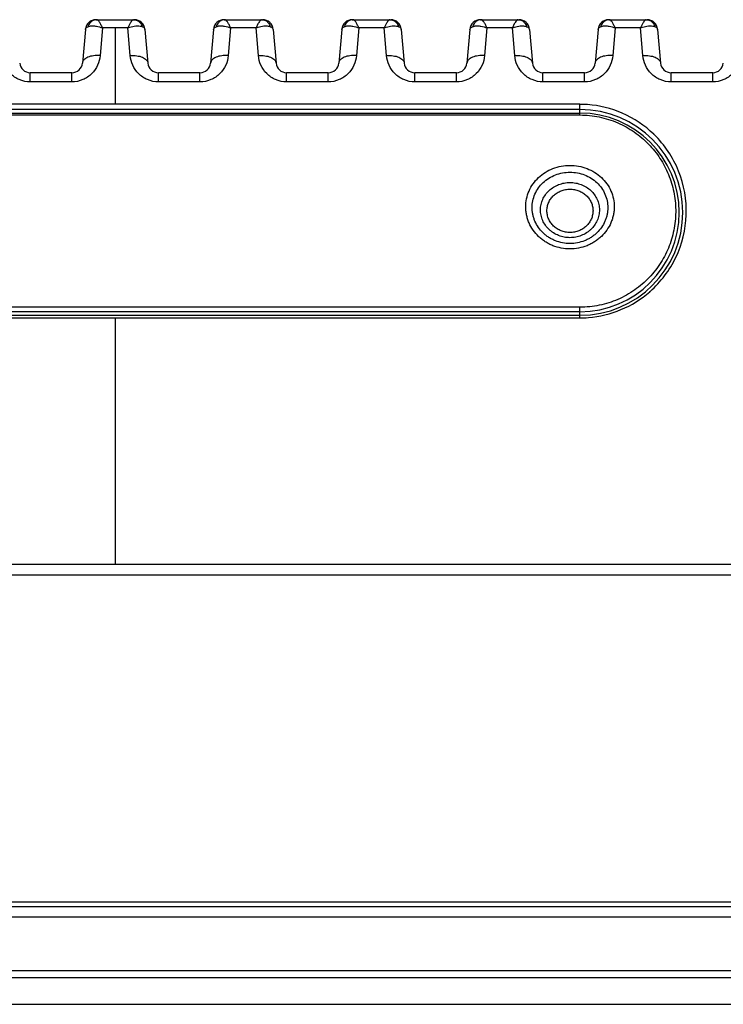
# Model space of a CAD drawing. Header units: millimetres. Extents: x 3489 to 4105, y -1201 to -766.
# Tile 20 of 55: x 3745 to 3765, y -876 to -848. Entities that reach past the tile are written whole.
import ezdxf

# ---------------------------------------------------------------- set-up
doc = ezdxf.new("R2010")
doc.units = ezdxf.units.MM

msp = doc.modelspace()

# ---------------------------------------------------------------- linework, layer by layer
at = {"color": 7, "linetype": 'Continuous'}
for p, q in [((3747.548, -848.233), (3748.63, -848.233)), ((3751.161, -848.233), (3752.243, -848.233)), ((3754.774, -848.233), (3755.856, -848.233)), ((3758.387, -848.233), (3759.469, -848.233)), ((3762, -848.233), (3763.082, -848.233)), ((3747.249, -848.507), (3747.167, -849.454)), ((3747.322, -848.431), (3747.376, -848.413)), ((3747.732, -848.467), (3747.665, -849.244)), ((3748.447, -848.467), (3747.732, -848.467)), ((3748.089, -848.467), (3748.089, -850.618)), ((3748.501, -848.354), (3748.447, -848.467)), ((3748.514, -849.244), (3748.447, -848.467)), ((3748.929, -848.507), (3749.012, -849.454)), ((3750.862, -848.507), (3750.78, -849.454)), ((3750.935, -848.431), (3750.989, -848.413)), ((3751.345, -848.467), (3751.278, -849.244)), ((3752.06, -848.467), (3751.345, -848.467)), ((3752.114, -848.354), (3752.06, -848.467)), ((3752.127, -849.244), (3752.06, -848.467)), ((3752.542, -848.507), (3752.625, -849.454)), ((3754.475, -848.507), (3754.393, -849.454)), ((3754.548, -848.431), (3754.602, -848.413)), ((3754.957, -848.467), (3754.891, -849.244)), ((3755.673, -848.467), (3754.958, -848.467)), ((3755.727, -848.354), (3755.673, -848.467)), ((3755.739, -849.244), (3755.673, -848.467)), ((3756.155, -848.507), (3756.238, -849.454)), ((3758.088, -848.507), (3758.005, -849.454)), ((3758.161, -848.431), (3758.215, -848.413)), ((3758.57, -848.467), (3758.504, -849.244)), ((3759.286, -848.467), (3758.57, -848.467)), ((3759.34, -848.354), (3759.286, -848.467)), ((3759.352, -849.244), (3759.286, -848.467)), ((3759.768, -848.507), (3759.851, -849.454)), ((3761.701, -848.507), (3761.618, -849.454)), ((3761.774, -848.431), (3761.828, -848.413)), ((3762.183, -848.467), (3762.117, -849.244)), ((3762.899, -848.467), (3762.183, -848.467)), ((3762.953, -848.354), (3762.899, -848.467)), ((3762.965, -849.244), (3762.899, -848.467)), ((3763.381, -848.507), (3763.463, -849.454)), ((3745.698, -849.987), (3745.698, -849.728)), ((3746.868, -849.728), (3745.698, -849.728)), ((3746.868, -849.987), (3746.868, -849.728)), ((3749.311, -849.987), (3749.311, -849.728)), ((3750.481, -849.728), (3749.311, -849.728)), ((3750.481, -849.987), (3750.481, -849.728)), ((3752.923, -849.987), (3752.923, -849.728)), ((3754.094, -849.728), (3752.923, -849.728)), ((3754.094, -849.987), (3754.094, -849.728)), ((3756.536, -849.987), (3756.536, -849.728)), ((3757.707, -849.728), (3756.536, -849.728)), ((3757.707, -849.987), (3757.707, -849.728)), ((3760.149, -849.987), (3760.149, -849.728)), ((3761.32, -849.728), (3760.149, -849.728)), ((3761.32, -849.987), (3761.32, -849.728)), ((3763.762, -849.987), (3763.762, -849.728)), ((3764.933, -849.728), (3763.762, -849.728)), ((3764.933, -849.987), (3764.933, -849.728)), ((3746.868, -849.987), (3745.698, -849.987)), ((3750.481, -849.987), (3749.311, -849.987)), ((3754.094, -849.987), (3752.923, -849.987)), ((3757.707, -849.987), (3756.536, -849.987)), ((3761.32, -849.987), (3760.149, -849.987)), ((3764.933, -849.987), (3763.762, -849.987)), ((3761.189, -850.618), (3733.689, -850.618)), ((3761.189, -850.765), (3733.689, -850.765)), ((3761.189, -850.919), (3761.189, -850.618)), ((3734.989, -850.865), (3761.189, -850.865)), ((3734.989, -850.919), (3761.189, -850.919)), ((3761.189, -856.338), (3734.989, -856.338)), ((3761.189, -856.639), (3761.189, -856.338)), ((3733.689, -856.565), (3761.189, -856.565)), ((3733.689, -856.639), (3761.189, -856.639)), ((3761.189, -856.465), (3734.989, -856.465)), ((3748.089, -856.639), (3748.089, -863.583)), ((3690.852, -863.583), (3748.089, -863.583)), ((3748.089, -863.583), (3805.312, -863.583)), ((3694.074, -863.883), (3802.104, -863.883)), ((3807.134, -873.233), (3689.044, -873.233)), ((3791.929, -873.105), (3704.249, -873.105)), ((3805.779, -873.523), (3690.399, -873.523)), ((3805.726, -875.04), (3690.452, -875.04)), ((3805.526, -875.233), (3690.652, -875.233)), ((3691.189, -875.983), (3804.989, -875.983))]:
    msp.add_line(p, q, dxfattribs=at)
for centre, radius, start, end in [((3747.548, -848.533), 0.3, 90, 175), ((3747.58, -848.49), 0.258, 115.7251, 124.0406), ((3748.63, -848.533), 0.3, 5, 90), ((3748.598, -848.49), 0.258, 55.9592, 64.2745), ((3751.161, -848.533), 0.3, 90, 175), ((3751.193, -848.49), 0.258, 115.7251, 124.0406), ((3752.243, -848.533), 0.3, 5, 90), ((3752.211, -848.49), 0.258, 55.9592, 64.2745), ((3754.774, -848.533), 0.3, 90, 175), ((3754.806, -848.49), 0.258, 115.7251, 124.0406), ((3755.856, -848.533), 0.3, 5, 90), ((3755.824, -848.49), 0.258, 55.9592, 64.2745), ((3758.387, -848.533), 0.3, 90, 175), ((3758.419, -848.49), 0.258, 115.7251, 124.0406), ((3759.469, -848.533), 0.3, 5, 90), ((3759.437, -848.49), 0.258, 55.9592, 64.2745), ((3762, -848.533), 0.3, 90, 175), ((3762.032, -848.49), 0.258, 115.7251, 124.0406), ((3763.082, -848.533), 0.3, 5, 90), ((3763.05, -848.49), 0.258, 55.9592, 64.2745), ((3747.623, -848.529), 0.316, 154.7541, 162.0138), ((3748.555, -848.529), 0.316, 17.9891, 25.2479), ((3751.236, -848.529), 0.316, 154.7541, 162.0138), ((3752.168, -848.529), 0.316, 17.9891, 25.2479), ((3754.849, -848.529), 0.316, 154.7541, 162.0138), ((3755.781, -848.529), 0.316, 17.9891, 25.2479), ((3758.462, -848.529), 0.316, 154.7541, 162.0138), ((3759.394, -848.529), 0.316, 17.9891, 25.2479), ((3762.075, -848.529), 0.316, 154.7541, 162.0138), ((3763.007, -848.529), 0.316, 17.9891, 25.2479), ((3745.698, -849.428), 0.3, 185, 270), ((3746.868, -849.428), 0.3, 270, 355), ((3749.311, -849.428), 0.3, 185, 270), ((3750.481, -849.428), 0.3, 270, 355), ((3752.923, -849.428), 0.3, 185, 270), ((3754.094, -849.428), 0.3, 270, 355), ((3756.536, -849.428), 0.3, 185, 270), ((3757.707, -849.428), 0.3, 270, 355), ((3760.149, -849.428), 0.3, 185, 270), ((3761.32, -849.428), 0.3, 270, 355), ((3763.762, -849.428), 0.3, 185, 270), ((3764.933, -849.428), 0.3, 270, 355), ((3761.19, -853.65), 3.031, 85.8862, 90.0173), ((3761.189, -853.665), 2.9, 270, 90), ((3761.189, -853.665), 2.8, 270, 90), ((3761.181, -853.623), 3.007, 45.6591, 45.9376), ((3761.181, -853.637), 3.004, 311.0899, 311.4142), ((3761.189, -853.638), 3.001, 269.9977, 274.5469)]:
    msp.add_arc(centre, radius, start, end, dxfattribs=at)
for points, knots in [([(3747.436, -848.277), (3747.425, -848.284), (3747.385, -848.316), (3747.353, -848.359), (3747.337, -848.394)], [0, 0, 0, 0, 0.245316, 1, 1, 1, 1]), ([(3747.732, -848.467), (3747.717, -848.434), (3747.691, -848.377), (3747.648, -848.303), (3747.614, -848.256), (3747.586, -848.233), (3747.575, -848.233)], [0, 0, 0, 0, 0.369711, 0.668039, 0.879476, 1, 1, 1, 1]), ([(3748.604, -848.233), (3748.596, -848.233), (3748.579, -848.243), (3748.542, -848.282), (3748.518, -848.323), (3748.501, -848.354)], [0, 0, 0, 0, 0.135253, 0.345458, 1, 1, 1, 1]), ([(3748.743, -848.277), (3748.753, -848.284), (3748.794, -848.316), (3748.825, -848.359), (3748.841, -848.394)], [0, 0, 0, 0, 0.245312, 1, 1, 1, 1]), ([(3751.049, -848.277), (3751.038, -848.284), (3750.998, -848.316), (3750.966, -848.359), (3750.95, -848.394)], [0, 0, 0, 0, 0.245316, 1, 1, 1, 1]), ([(3751.345, -848.467), (3751.33, -848.434), (3751.303, -848.377), (3751.261, -848.303), (3751.227, -848.256), (3751.199, -848.233), (3751.188, -848.233)], [0, 0, 0, 0, 0.369711, 0.668039, 0.879476, 1, 1, 1, 1]), ([(3752.217, -848.233), (3752.209, -848.233), (3752.192, -848.243), (3752.155, -848.282), (3752.131, -848.323), (3752.114, -848.354)], [0, 0, 0, 0, 0.135253, 0.345458, 1, 1, 1, 1]), ([(3752.355, -848.277), (3752.366, -848.284), (3752.407, -848.316), (3752.438, -848.359), (3752.454, -848.394)], [0, 0, 0, 0, 0.245312, 1, 1, 1, 1]), ([(3754.662, -848.277), (3754.651, -848.284), (3754.611, -848.316), (3754.579, -848.359), (3754.563, -848.394)], [0, 0, 0, 0, 0.245316, 1, 1, 1, 1]), ([(3754.958, -848.467), (3754.943, -848.434), (3754.916, -848.377), (3754.874, -848.303), (3754.84, -848.256), (3754.812, -848.233), (3754.801, -848.233)], [0, 0, 0, 0, 0.369711, 0.668039, 0.879476, 1, 1, 1, 1]), ([(3755.829, -848.233), (3755.822, -848.233), (3755.805, -848.243), (3755.768, -848.282), (3755.744, -848.323), (3755.727, -848.354)], [0, 0, 0, 0, 0.135253, 0.345458, 1, 1, 1, 1]), ([(3755.968, -848.277), (3755.979, -848.284), (3756.02, -848.316), (3756.051, -848.359), (3756.067, -848.394)], [0, 0, 0, 0, 0.245312, 1, 1, 1, 1]), ([(3758.275, -848.277), (3758.264, -848.284), (3758.223, -848.316), (3758.192, -848.359), (3758.176, -848.394)], [0, 0, 0, 0, 0.245316, 1, 1, 1, 1]), ([(3758.57, -848.467), (3758.556, -848.434), (3758.529, -848.377), (3758.487, -848.303), (3758.453, -848.256), (3758.425, -848.233), (3758.414, -848.233)], [0, 0, 0, 0, 0.369711, 0.668039, 0.879476, 1, 1, 1, 1]), ([(3759.442, -848.233), (3759.435, -848.233), (3759.417, -848.243), (3759.381, -848.282), (3759.357, -848.323), (3759.34, -848.354)], [0, 0, 0, 0, 0.135253, 0.345458, 1, 1, 1, 1]), ([(3759.581, -848.277), (3759.592, -848.284), (3759.632, -848.316), (3759.664, -848.359), (3759.68, -848.394)], [0, 0, 0, 0, 0.245312, 1, 1, 1, 1]), ([(3761.888, -848.277), (3761.877, -848.284), (3761.836, -848.316), (3761.805, -848.359), (3761.789, -848.394)], [0, 0, 0, 0, 0.245316, 1, 1, 1, 1]), ([(3762.183, -848.467), (3762.169, -848.434), (3762.142, -848.377), (3762.1, -848.303), (3762.066, -848.256), (3762.038, -848.233), (3762.027, -848.233)], [0, 0, 0, 0, 0.369711, 0.668039, 0.879476, 1, 1, 1, 1]), ([(3763.055, -848.233), (3763.048, -848.233), (3763.03, -848.243), (3762.994, -848.282), (3762.97, -848.323), (3762.953, -848.354)], [0, 0, 0, 0, 0.135253, 0.345458, 1, 1, 1, 1]), ([(3763.194, -848.277), (3763.205, -848.284), (3763.245, -848.316), (3763.277, -848.359), (3763.293, -848.394)], [0, 0, 0, 0, 0.245312, 1, 1, 1, 1]), ([(3747.249, -848.507), (3747.25, -848.5), (3747.261, -848.465), (3747.296, -848.444), (3747.322, -848.431)], [0, 0, 0, 0, 0.197128, 1, 1, 1, 1]), ([(3747.376, -848.413), (3747.386, -848.411), (3747.43, -848.405), (3747.475, -848.406), (3747.509, -848.409)], [0, 0, 0, 0, 0.228431, 1, 1, 1, 1]), ([(3747.509, -848.409), (3747.526, -848.411), (3747.603, -848.423), (3747.677, -848.445), (3747.732, -848.467)], [0, 0, 0, 0, 0.233207, 1, 1, 1, 1]), ([(3748.447, -848.467), (3748.466, -848.459), (3748.538, -848.433), (3748.614, -848.415), (3748.67, -848.409)], [0, 0, 0, 0, 0.265164, 1, 1, 1, 1]), ([(3748.67, -848.409), (3748.688, -848.407), (3748.75, -848.404), (3748.816, -848.412), (3748.856, -848.431)], [0, 0, 0, 0, 0.286512, 1, 1, 1, 1]), ([(3748.856, -848.431), (3748.867, -848.436), (3748.897, -848.453), (3748.927, -848.483), (3748.929, -848.507)], [0, 0, 0, 0, 0.323575, 1, 1, 1, 1]), ([(3750.862, -848.507), (3750.863, -848.5), (3750.874, -848.465), (3750.909, -848.444), (3750.935, -848.431)], [0, 0, 0, 0, 0.197128, 1, 1, 1, 1]), ([(3750.989, -848.413), (3750.999, -848.411), (3751.043, -848.405), (3751.087, -848.406), (3751.122, -848.409)], [0, 0, 0, 0, 0.228431, 1, 1, 1, 1]), ([(3751.122, -848.409), (3751.139, -848.411), (3751.216, -848.423), (3751.29, -848.445), (3751.345, -848.467)], [0, 0, 0, 0, 0.233207, 1, 1, 1, 1]), ([(3752.06, -848.467), (3752.079, -848.459), (3752.151, -848.433), (3752.227, -848.415), (3752.283, -848.409)], [0, 0, 0, 0, 0.265164, 1, 1, 1, 1]), ([(3752.283, -848.409), (3752.301, -848.407), (3752.363, -848.404), (3752.429, -848.412), (3752.469, -848.431)], [0, 0, 0, 0, 0.286512, 1, 1, 1, 1]), ([(3752.469, -848.431), (3752.48, -848.436), (3752.51, -848.453), (3752.54, -848.483), (3752.542, -848.507)], [0, 0, 0, 0, 0.323575, 1, 1, 1, 1]), ([(3754.475, -848.507), (3754.476, -848.5), (3754.487, -848.465), (3754.522, -848.444), (3754.548, -848.431)], [0, 0, 0, 0, 0.197128, 1, 1, 1, 1]), ([(3754.602, -848.413), (3754.612, -848.411), (3754.656, -848.405), (3754.7, -848.406), (3754.735, -848.409)], [0, 0, 0, 0, 0.228431, 1, 1, 1, 1]), ([(3754.735, -848.409), (3754.752, -848.411), (3754.828, -848.423), (3754.903, -848.445), (3754.958, -848.467)], [0, 0, 0, 0, 0.233207, 1, 1, 1, 1]), ([(3755.673, -848.467), (3755.692, -848.459), (3755.764, -848.433), (3755.84, -848.415), (3755.896, -848.409)], [0, 0, 0, 0, 0.265164, 1, 1, 1, 1]), ([(3755.896, -848.409), (3755.914, -848.407), (3755.976, -848.404), (3756.042, -848.412), (3756.082, -848.431)], [0, 0, 0, 0, 0.286512, 1, 1, 1, 1]), ([(3756.082, -848.431), (3756.092, -848.436), (3756.123, -848.453), (3756.153, -848.483), (3756.155, -848.507)], [0, 0, 0, 0, 0.323575, 1, 1, 1, 1]), ([(3758.088, -848.507), (3758.089, -848.5), (3758.1, -848.465), (3758.135, -848.444), (3758.161, -848.431)], [0, 0, 0, 0, 0.197128, 1, 1, 1, 1]), ([(3758.215, -848.413), (3758.225, -848.411), (3758.269, -848.405), (3758.313, -848.406), (3758.347, -848.409)], [0, 0, 0, 0, 0.228431, 1, 1, 1, 1]), ([(3758.347, -848.409), (3758.365, -848.411), (3758.441, -848.423), (3758.516, -848.445), (3758.571, -848.467)], [0, 0, 0, 0, 0.233207, 1, 1, 1, 1]), ([(3759.286, -848.467), (3759.305, -848.459), (3759.377, -848.433), (3759.453, -848.415), (3759.509, -848.409)], [0, 0, 0, 0, 0.265164, 1, 1, 1, 1]), ([(3759.509, -848.409), (3759.527, -848.407), (3759.589, -848.404), (3759.655, -848.412), (3759.695, -848.431)], [0, 0, 0, 0, 0.286512, 1, 1, 1, 1]), ([(3759.695, -848.431), (3759.705, -848.436), (3759.736, -848.453), (3759.766, -848.483), (3759.768, -848.507)], [0, 0, 0, 0, 0.323575, 1, 1, 1, 1]), ([(3761.701, -848.507), (3761.702, -848.5), (3761.713, -848.465), (3761.748, -848.444), (3761.774, -848.431)], [0, 0, 0, 0, 0.197128, 1, 1, 1, 1]), ([(3761.828, -848.413), (3761.838, -848.411), (3761.881, -848.405), (3761.926, -848.406), (3761.96, -848.409)], [0, 0, 0, 0, 0.228431, 1, 1, 1, 1]), ([(3761.96, -848.409), (3761.978, -848.411), (3762.054, -848.423), (3762.129, -848.445), (3762.183, -848.467)], [0, 0, 0, 0, 0.233207, 1, 1, 1, 1]), ([(3762.899, -848.467), (3762.918, -848.459), (3762.99, -848.433), (3763.066, -848.415), (3763.122, -848.409)], [0, 0, 0, 0, 0.265164, 1, 1, 1, 1]), ([(3763.122, -848.409), (3763.14, -848.407), (3763.202, -848.404), (3763.268, -848.412), (3763.308, -848.431)], [0, 0, 0, 0, 0.286512, 1, 1, 1, 1]), ([(3763.308, -848.431), (3763.318, -848.436), (3763.349, -848.453), (3763.379, -848.483), (3763.381, -848.507)], [0, 0, 0, 0, 0.323575, 1, 1, 1, 1]), ([(3745.698, -849.987), (3745.592, -849.987), (3745.383, -849.944), (3745.126, -849.769), (3744.957, -849.524), (3744.909, -849.337), (3744.901, -849.244)], [0, 0, 0, 0, 0.266055, 0.522016, 0.765472, 1, 1, 1, 1]), ([(3747.665, -849.244), (3747.657, -849.337), (3747.608, -849.524), (3747.439, -849.769), (3747.183, -849.944), (3746.973, -849.987), (3746.868, -849.987)], [0, 0, 0, 0, 0.234515, 0.477964, 0.733919, 1, 1, 1, 1]), ([(3747.665, -849.244), (3747.603, -849.24), (3747.486, -849.243), (3747.348, -849.276), (3747.259, -849.321), (3747.198, -849.369), (3747.17, -849.42), (3747.167, -849.454)], [0, 0, 0, 0, 0.319097, 0.601397, 0.721694, 0.826862, 1, 1, 1, 1]), ([(3748.514, -849.244), (3748.575, -849.24), (3748.693, -849.243), (3748.831, -849.276), (3748.919, -849.321), (3748.98, -849.369), (3749.009, -849.42), (3749.012, -849.454)], [0, 0, 0, 0, 0.319097, 0.601397, 0.721694, 0.826862, 1, 1, 1, 1]), ([(3749.311, -849.987), (3749.205, -849.987), (3748.996, -849.944), (3748.739, -849.769), (3748.57, -849.524), (3748.522, -849.337), (3748.514, -849.244)], [0, 0, 0, 0, 0.266055, 0.522016, 0.765472, 1, 1, 1, 1]), ([(3751.278, -849.244), (3751.27, -849.337), (3751.221, -849.524), (3751.052, -849.769), (3750.796, -849.944), (3750.586, -849.987), (3750.481, -849.987)], [0, 0, 0, 0, 0.234515, 0.477964, 0.733919, 1, 1, 1, 1]), ([(3751.278, -849.244), (3751.216, -849.24), (3751.098, -849.243), (3750.961, -849.276), (3750.872, -849.321), (3750.811, -849.369), (3750.783, -849.42), (3750.78, -849.454)], [0, 0, 0, 0, 0.319097, 0.601397, 0.721694, 0.826862, 1, 1, 1, 1]), ([(3752.127, -849.244), (3752.188, -849.24), (3752.306, -849.243), (3752.444, -849.276), (3752.532, -849.321), (3752.593, -849.369), (3752.622, -849.42), (3752.625, -849.454)], [0, 0, 0, 0, 0.319097, 0.601397, 0.721694, 0.826862, 1, 1, 1, 1]), ([(3752.923, -849.987), (3752.818, -849.987), (3752.609, -849.944), (3752.352, -849.769), (3752.183, -849.524), (3752.134, -849.337), (3752.127, -849.244)], [0, 0, 0, 0, 0.266055, 0.522016, 0.765472, 1, 1, 1, 1]), ([(3754.891, -849.244), (3754.883, -849.337), (3754.834, -849.524), (3754.665, -849.769), (3754.409, -849.944), (3754.199, -849.987), (3754.094, -849.987)], [0, 0, 0, 0, 0.234515, 0.477964, 0.733919, 1, 1, 1, 1]), ([(3754.891, -849.244), (3754.829, -849.24), (3754.711, -849.243), (3754.574, -849.276), (3754.485, -849.321), (3754.424, -849.369), (3754.395, -849.42), (3754.393, -849.454)], [0, 0, 0, 0, 0.319097, 0.601397, 0.721694, 0.826862, 1, 1, 1, 1]), ([(3755.739, -849.244), (3755.801, -849.24), (3755.919, -849.243), (3756.057, -849.276), (3756.145, -849.321), (3756.206, -849.369), (3756.235, -849.42), (3756.238, -849.454)], [0, 0, 0, 0, 0.319097, 0.601397, 0.721694, 0.826862, 1, 1, 1, 1]), ([(3756.536, -849.987), (3756.431, -849.987), (3756.222, -849.944), (3755.965, -849.769), (3755.796, -849.524), (3755.747, -849.337), (3755.739, -849.244)], [0, 0, 0, 0, 0.266055, 0.522016, 0.765472, 1, 1, 1, 1]), ([(3758.504, -849.244), (3758.496, -849.337), (3758.447, -849.524), (3758.278, -849.769), (3758.022, -849.944), (3757.812, -849.987), (3757.707, -849.987)], [0, 0, 0, 0, 0.234515, 0.477964, 0.733919, 1, 1, 1, 1]), ([(3758.504, -849.244), (3758.442, -849.24), (3758.324, -849.243), (3758.186, -849.276), (3758.098, -849.321), (3758.037, -849.369), (3758.008, -849.42), (3758.005, -849.454)], [0, 0, 0, 0, 0.319097, 0.601397, 0.721694, 0.826862, 1, 1, 1, 1]), ([(3759.352, -849.244), (3759.414, -849.24), (3759.532, -849.243), (3759.67, -849.276), (3759.758, -849.321), (3759.819, -849.369), (3759.848, -849.42), (3759.851, -849.454)], [0, 0, 0, 0, 0.319097, 0.601397, 0.721694, 0.826862, 1, 1, 1, 1]), ([(3760.149, -849.987), (3760.044, -849.987), (3759.835, -849.944), (3759.578, -849.769), (3759.409, -849.524), (3759.36, -849.337), (3759.352, -849.244)], [0, 0, 0, 0, 0.266055, 0.522016, 0.765472, 1, 1, 1, 1]), ([(3762.117, -849.244), (3762.109, -849.337), (3762.06, -849.524), (3761.891, -849.769), (3761.634, -849.944), (3761.425, -849.987), (3761.32, -849.987)], [0, 0, 0, 0, 0.234515, 0.477964, 0.733919, 1, 1, 1, 1]), ([(3762.117, -849.244), (3762.055, -849.24), (3761.937, -849.243), (3761.799, -849.276), (3761.711, -849.321), (3761.65, -849.369), (3761.621, -849.42), (3761.618, -849.454)], [0, 0, 0, 0, 0.319097, 0.601397, 0.721694, 0.826862, 1, 1, 1, 1]), ([(3762.965, -849.244), (3763.027, -849.24), (3763.145, -849.243), (3763.283, -849.276), (3763.371, -849.321), (3763.432, -849.369), (3763.461, -849.42), (3763.463, -849.454)], [0, 0, 0, 0, 0.319097, 0.601397, 0.721694, 0.826862, 1, 1, 1, 1]), ([(3763.762, -849.987), (3763.657, -849.987), (3763.447, -849.944), (3763.191, -849.769), (3763.022, -849.524), (3762.973, -849.337), (3762.965, -849.244)], [0, 0, 0, 0, 0.266055, 0.522016, 0.765472, 1, 1, 1, 1]), ([(3765.729, -849.244), (3765.722, -849.337), (3765.673, -849.524), (3765.504, -849.769), (3765.247, -849.944), (3765.038, -849.987), (3764.933, -849.987)], [0, 0, 0, 0, 0.234515, 0.477964, 0.733919, 1, 1, 1, 1]), ([(3763.272, -851.462), (3763.016, -851.215), (3762.428, -850.82), (3761.742, -850.65), (3761.408, -850.626)], [0, 0, 0, 0, 0.514604, 1, 1, 1, 1]), ([(3761.189, -850.919), (3761.281, -850.919), (3761.464, -850.929), (3761.736, -850.971), (3762, -851.04), (3762.255, -851.134), (3762.497, -851.253), (3762.724, -851.394), (3762.934, -851.555), (3763.126, -851.735), (3763.298, -851.93), (3763.45, -852.14), (3763.58, -852.362), (3763.689, -852.594), (3763.775, -852.836), (3763.838, -853.084), (3763.878, -853.337), (3763.893, -853.593), (3763.884, -853.851), (3763.851, -854.107), (3763.793, -854.361), (3763.711, -854.609), (3763.604, -854.85), (3763.474, -855.081), (3763.321, -855.299), (3763.146, -855.502), (3762.95, -855.688), (3762.736, -855.855), (3762.505, -855.999), (3762.26, -856.121), (3762.003, -856.217), (3761.737, -856.286), (3761.465, -856.328), (3761.281, -856.338), (3761.189, -856.338)], [0, 0, 0, 0, 0.03241, 0.064734, 0.096897, 0.128839, 0.160519, 0.191919, 0.223037, 0.253891, 0.284509, 0.314928, 0.345193, 0.37535, 0.405445, 0.435524, 0.465631, 0.495806, 0.526085, 0.556499, 0.587073, 0.617826, 0.648771, 0.679914, 0.711256, 0.742791, 0.774508, 0.806392, 0.838425, 0.870584, 0.902847, 0.935187, 0.967581, 1, 1, 1, 1]), ([(3763.169, -855.89), (3763.469, -855.626), (3763.974, -854.959), (3764.275, -853.731), (3764.055, -852.473), (3763.577, -851.76), (3763.283, -851.472)], [0, 0, 0, 0, 0.24391, 0.49405, 0.749107, 1, 1, 1, 1]), ([(3759.662, -853.508), (3759.662, -853.432), (3759.678, -853.278), (3759.748, -853.058), (3759.864, -852.854), (3760.019, -852.676), (3760.209, -852.53), (3760.427, -852.421), (3760.663, -852.355), (3760.909, -852.332), (3761.155, -852.355), (3761.391, -852.421), (3761.609, -852.53), (3761.799, -852.676), (3761.955, -852.854), (3762.07, -853.058), (3762.141, -853.278), (3762.157, -853.432), (3762.157, -853.508)], [0, 0, 0, 0, 0.060427, 0.121015, 0.182114, 0.244002, 0.306833, 0.370592, 0.435091, 0.5, 0.564909, 0.629408, 0.693166, 0.755997, 0.817886, 0.878985, 0.939573, 1, 1, 1, 1]), ([(3759.843, -853.53), (3759.843, -853.465), (3759.856, -853.334), (3759.917, -853.145), (3760.016, -852.971), (3760.149, -852.819), (3760.311, -852.694), (3760.497, -852.602), (3760.699, -852.544), (3760.909, -852.525), (3761.119, -852.544), (3761.321, -852.602), (3761.507, -852.694), (3761.67, -852.819), (3761.803, -852.971), (3761.901, -853.145), (3761.962, -853.334), (3761.976, -853.465), (3761.976, -853.53)], [0, 0, 0, 0, 0.060411, 0.121004, 0.182122, 0.244033, 0.306878, 0.370636, 0.435118, 0.5, 0.564882, 0.629364, 0.693121, 0.755967, 0.817878, 0.878996, 0.939589, 1, 1, 1, 1]), ([(3760.079, -853.595), (3760.079, -853.545), (3760.09, -853.443), (3760.137, -853.297), (3760.214, -853.162), (3760.318, -853.044), (3760.445, -852.948), (3760.589, -852.876), (3760.746, -852.832), (3760.909, -852.817), (3761.072, -852.832), (3761.229, -852.876), (3761.374, -852.948), (3761.5, -853.044), (3761.604, -853.162), (3761.681, -853.297), (3761.729, -853.443), (3761.739, -853.545), (3761.739, -853.595)], [0, 0, 0, 0, 0.060384, 0.120978, 0.182119, 0.244063, 0.306932, 0.370693, 0.435154, 0.5, 0.564846, 0.629307, 0.693068, 0.755937, 0.81788, 0.879021, 0.939615, 1, 1, 1, 1]), ([(3760.26, -853.618), (3760.26, -853.578), (3760.266, -853.518), (3760.287, -853.441), (3760.315, -853.366), (3760.365, -853.277), (3760.433, -853.2), (3760.495, -853.147), (3760.564, -853.099), (3760.658, -853.052), (3760.781, -853.017), (3760.909, -853.005), (3761.037, -853.017), (3761.16, -853.052), (3761.254, -853.099), (3761.323, -853.147), (3761.386, -853.2), (3761.453, -853.277), (3761.503, -853.366), (3761.532, -853.441), (3761.552, -853.518), (3761.559, -853.578), (3761.559, -853.618)], [0, 0, 0, 0, 0.060347, 0.090633, 0.121022, 0.182181, 0.24414, 0.275496, 0.30708, 0.370811, 0.435219, 0.5, 0.56478, 0.629189, 0.69292, 0.724504, 0.75586, 0.817818, 0.878978, 0.909367, 0.939652, 1, 1, 1, 1]), ([(3762.157, -853.508), (3762.157, -853.546), (3762.153, -853.623), (3762.135, -853.737), (3762.105, -853.849), (3762.051, -853.995), (3761.954, -854.167), (3761.825, -854.318), (3761.705, -854.423), (3761.606, -854.493), (3761.501, -854.554), (3761.353, -854.621), (3761.155, -854.679), (3760.909, -854.702), (3760.663, -854.679), (3760.466, -854.621), (3760.317, -854.554), (3760.212, -854.493), (3760.113, -854.423), (3759.993, -854.318), (3759.864, -854.167), (3759.767, -853.995), (3759.713, -853.849), (3759.683, -853.737), (3759.666, -853.623), (3759.662, -853.546), (3759.662, -853.508)], [0, 0, 0, 0, 0.030083, 0.060254, 0.09055, 0.121001, 0.182376, 0.24456, 0.275993, 0.307617, 0.339416, 0.371367, 0.43555, 0.5, 0.56445, 0.628633, 0.660584, 0.692382, 0.724006, 0.75544, 0.817623, 0.878998, 0.909449, 0.939746, 0.969917, 1, 1, 1, 1]), ([(3761.976, -853.53), (3761.976, -853.563), (3761.972, -853.628), (3761.957, -853.726), (3761.932, -853.822), (3761.885, -853.946), (3761.803, -854.093), (3761.692, -854.221), (3761.589, -854.311), (3761.505, -854.37), (3761.415, -854.422), (3761.288, -854.48), (3761.119, -854.529), (3760.909, -854.549), (3760.699, -854.529), (3760.53, -854.48), (3760.403, -854.422), (3760.313, -854.37), (3760.229, -854.311), (3760.126, -854.221), (3760.016, -854.093), (3759.933, -853.946), (3759.886, -853.822), (3759.861, -853.726), (3759.846, -853.628), (3759.843, -853.563), (3759.843, -853.53)], [0, 0, 0, 0, 0.030089, 0.060262, 0.090556, 0.121002, 0.182361, 0.24453, 0.275958, 0.30758, 0.339379, 0.371333, 0.43553, 0.5, 0.56447, 0.628667, 0.660621, 0.69242, 0.724041, 0.75547, 0.817639, 0.878998, 0.909443, 0.939737, 0.969911, 1, 1, 1, 1]), ([(3761.739, -853.595), (3761.739, -853.646), (3761.731, -853.723), (3761.705, -853.821), (3761.669, -853.918), (3761.604, -854.031), (3761.518, -854.13), (3761.437, -854.199), (3761.35, -854.261), (3761.229, -854.322), (3761.072, -854.367), (3760.909, -854.382), (3760.746, -854.367), (3760.589, -854.322), (3760.469, -854.261), (3760.381, -854.199), (3760.301, -854.13), (3760.214, -854.031), (3760.15, -853.918), (3760.113, -853.821), (3760.087, -853.723), (3760.079, -853.646), (3760.079, -853.595)], [0, 0, 0, 0, 0.060201, 0.0905, 0.120948, 0.18231, 0.244488, 0.275925, 0.307557, 0.371264, 0.435494, 0.5, 0.564505, 0.628735, 0.692443, 0.724075, 0.755511, 0.817689, 0.879052, 0.9095, 0.939798, 1, 1, 1, 1]), ([(3761.559, -853.618), (3761.559, -853.657), (3761.552, -853.717), (3761.532, -853.795), (3761.503, -853.87), (3761.453, -853.959), (3761.385, -854.037), (3761.323, -854.091), (3761.254, -854.139), (3761.16, -854.187), (3761.037, -854.222), (3760.909, -854.234), (3760.781, -854.222), (3760.659, -854.187), (3760.564, -854.139), (3760.496, -854.091), (3760.433, -854.037), (3760.365, -853.959), (3760.315, -853.87), (3760.287, -853.795), (3760.266, -853.717), (3760.26, -853.657), (3760.26, -853.618)], [0, 0, 0, 0, 0.060232, 0.090528, 0.120965, 0.182288, 0.244422, 0.275843, 0.307465, 0.371176, 0.435441, 0.5, 0.564559, 0.628823, 0.692535, 0.724157, 0.755577, 0.817712, 0.879035, 0.909472, 0.939768, 1, 1, 1, 1]), ([(3761.427, -856.629), (3761.742, -856.604), (3762.369, -856.452), (3762.916, -856.111), (3763.156, -855.902)], [0, 0, 0, 0, 0.498216, 1, 1, 1, 1])]:
    msp.add_open_spline(points, degree=3, knots=knots, dxfattribs=at)
for points in [[(3747.575, -848.233), (3747.538, -848.233), (3747.501, -848.242), (3747.468, -848.258)], [(3748.604, -848.233), (3748.64, -848.233), (3748.677, -848.242), (3748.71, -848.258)], [(3751.188, -848.233), (3751.151, -848.233), (3751.114, -848.242), (3751.081, -848.258)], [(3752.217, -848.233), (3752.253, -848.233), (3752.29, -848.242), (3752.323, -848.258)], [(3754.801, -848.233), (3754.764, -848.233), (3754.727, -848.242), (3754.694, -848.258)], [(3755.829, -848.233), (3755.866, -848.233), (3755.903, -848.242), (3755.936, -848.258)], [(3758.414, -848.233), (3758.377, -848.233), (3758.34, -848.242), (3758.307, -848.258)], [(3759.442, -848.233), (3759.479, -848.233), (3759.516, -848.242), (3759.549, -848.258)], [(3762.027, -848.233), (3761.99, -848.233), (3761.953, -848.242), (3761.92, -848.258)], [(3763.055, -848.233), (3763.092, -848.233), (3763.129, -848.242), (3763.162, -848.258)]]:
    msp.add_open_spline(points, degree=3, dxfattribs=at)

doc.saveas('drawing.dxf')
